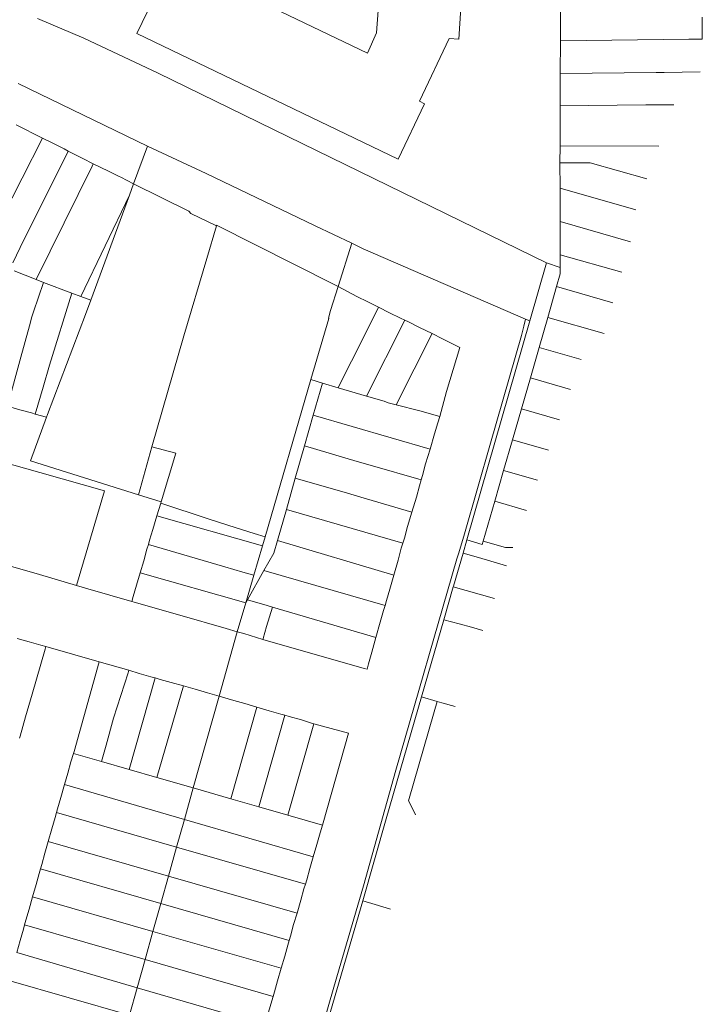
# Model space of a CAD drawing. Header units: metres. Extents: x 135785 to 137489, y 452643 to 455118.
# Tile 24 of 48: x 136996 to 137119, y 453577 to 453754. Entities that reach past the tile are written whole.
import ezdxf

# ---------------------------------------------------------------- set-up
doc = ezdxf.new("R2010")
doc.units = ezdxf.units.M
doc.layers.add('B-RO-KG-GRENS_PERCEEL-G', color=211, linetype='Continuous', lineweight=9)

msp = doc.modelspace()

# ---------------------------------------------------------------- linework, layer by layer
at = {"layer": 'B-RO-KG-GRENS_PERCEEL-G', "flags": 128}
msp.add_lwpolyline([(137017.419, 453751.21), (137022.207, 453761.176), (137022.609, 453760.983), (137022.565, 453760.868), (137026.094, 453759.169), (137027.72, 453762.65), (137058.846, 453747.673), (137060.436, 453751.321), (137060.751, 453755.333), (137062.365, 453781.559), (137066.387, 453781.256), (137066.595, 453784.903), (137066.42, 453784.911), (137066.454, 453785.633), (137077.425, 453785.021), (137075.224, 453750.191), (137073.521, 453750.298), (137068.142, 453739.06), (137069.094, 453738.587), (137064.343, 453728.704)], close=True, dxfattribs=at)
for points in [[(137093.464, 453749.913), (137093.49, 453756.005)], [(136999.642, 453753.885), (137007.926, 453750.39), (137021.253, 453744.108), (137090.95, 453710.059)], [(137118.921, 453754.175), (137118.875, 453750.178)], [(137093.464, 453749.913), (137116.484, 453750.184), (137118.875, 453750.178)], [(137093.439, 453744.069), (137093.464, 453749.913)], [(137093.414, 453738.251), (137093.439, 453744.069)], [(137093.439, 453744.069), (137110.62, 453744.215)], [(137110.62, 453744.215), (137112.071, 453744.214)], [(137112.071, 453744.214), (137118.536, 453744.318)], [(137019.376, 453731.035), (136996.158, 453742.227)], [(137093.383, 453731.078), (137093.414, 453738.251)], [(137108.77, 453738.414), (137093.414, 453738.251)], [(137108.77, 453738.414), (137110.62, 453738.414)], [(137113.812, 453738.441), (137110.62, 453738.414)], [(136995.76, 453734.847), (137000.538, 453732.452)], [(137000.538, 453732.452), (136989.488, 453710.929)], [(137000.538, 453732.452), (137002.35, 453731.544)], [(137004.379, 453730.55), (137002.35, 453731.544)], [(137016.874, 453724.258), (137019.376, 453731.035)], [(137056.008, 453713.601), (137049.465, 453716.745), (137029.897, 453726.078), (137019.376, 453731.035)], [(137093.37, 453728.006), (137093.383, 453731.078)], [(137093.383, 453731.078), (137111.118, 453731.028)], [(137005.118, 453730.132), (136996.501, 453712.815)], [(137004.379, 453730.55), (137005.118, 453730.132)], [(137005.118, 453730.132), (137005.732, 453729.784)], [(137007.764, 453728.8), (137005.732, 453729.784)], [(136999.376, 453707.077), (137009.409, 453727.419)], [(137007.764, 453728.8), (137009.588, 453727.84)], [(137009.409, 453727.419), (137009.588, 453727.84)], [(137012.388, 453726.553), (137009.588, 453727.84)], [(137108.974, 453725.126), (137098.777, 453728.024), (137093.37, 453728.006)], [(137093.385, 453723.468), (137093.37, 453728.006)], [(137012.388, 453726.553), (137014.283, 453725.581)], [(137014.585, 453725.446), (137014.283, 453725.581)], [(137014.585, 453725.446), (137016.874, 453724.258)], [(137016.121, 453722.218), (137016.874, 453724.258)], [(137016.874, 453724.258), (137026.749, 453719.332), (137027.163, 453718.9), (137031.715, 453716.741)], [(137016.121, 453722.218), (137007.383, 453704.033)], [(137009.16, 453703.359), (137016.121, 453722.218)], [(137093.406, 453717.511), (137093.385, 453723.468)], [(137106.964, 453719.595), (137093.385, 453723.468)], [(137020.112, 453677.088), (137025.862, 453696.966), (137030.002, 453710.875), (137031.715, 453716.741)], [(137053.561, 453705.809), (137052.741, 453706.248), (137031.743, 453716.834), (137031.715, 453716.741)], [(137093.426, 453711.511), (137093.406, 453717.511)], [(137093.406, 453717.511), (137106.029, 453713.842)], [(137053.561, 453705.809), (137056.008, 453713.601)], [(137056.008, 453713.601), (137058.068, 453712.612)], [(136995.171, 453710.061), (136996.501, 453712.815)], [(137087.207, 453699.985), (137058.068, 453712.612)], [(137093.426, 453711.511), (137093.434, 453709.261)], [(137104.473, 453708.409), (137093.426, 453711.511)], [(137090.95, 453710.059), (137087.959, 453699.659)], [(137090.95, 453710.059), (137093.434, 453709.261)], [(136999.376, 453707.077), (136995.416, 453708.62)], [(137093.434, 453709.261), (137093.438, 453708.084), (137092.783, 453705.814)], [(137000.706, 453706.565), (136998.871, 453701.264)], [(136999.376, 453707.077), (137000.706, 453706.565)], [(137005.765, 453704.647), (137000.706, 453706.565)], [(137005.765, 453704.647), (137001.769, 453691.74)], [(137007.383, 453704.033), (137005.765, 453704.647)], [(137053.561, 453705.809), (137052.222, 453701.546), (137051.837, 453700.151), (137051.909, 453700.11), (137048.698, 453689.116)], [(137053.561, 453705.809), (137056.928, 453704.052)], [(137091.19, 453700.291), (137092.783, 453705.814)], [(137092.783, 453705.814), (137102.888, 453702.876)], [(137009.16, 453703.359), (137007.383, 453704.033)], [(137008.208, 453700.78), (137009.16, 453703.359)], [(137056.928, 453704.052), (137058.872, 453703.078)], [(137058.872, 453703.078), (137060.786, 453702.126)], [(136998.579, 453700.38), (136998.871, 453701.264)], [(137001.44, 453682.89), (137008.208, 453700.78)], [(137056.784, 453694.035), (137060.786, 453702.126)], [(137060.786, 453702.126), (137062.804, 453701.122)], [(137062.804, 453701.122), (137064.769, 453700.133)], [(136998.579, 453700.38), (136998.174, 453698.78)], [(137058.633, 453686.17), (137065.523, 453699.793)], [(137063.9, 453619.05), (137074.87, 453656.98), (137075.203, 453658.044), (137076.222, 453661.481), (137080.908, 453677.692), (137086.447, 453697.045), (137086.892, 453698.691), (137087.207, 453699.985)], [(137064.769, 453700.133), (137065.523, 453699.793)], [(137065.523, 453699.793), (137066.211, 453699.482)], [(137066.211, 453699.482), (137068.195, 453698.462)], [(137087.959, 453699.659), (137076.659, 453660.368)], [(137087.207, 453699.985), (137087.959, 453699.659)], [(137089.632, 453694.891), (137091.19, 453700.291)], [(137101.319, 453697.397), (137091.19, 453700.291)], [(136996.617, 453693.139), (136998.174, 453698.78)], [(137070.432, 453697.373), (137063.999, 453684.598)], [(137068.195, 453698.462), (137070.432, 453697.373)], [(137070.432, 453697.373), (137072.322, 453696.453)], [(137072.322, 453696.453), (137075.42, 453694.883), (137073.042, 453686.99), (137071.799, 453682.529)], [(137056.784, 453694.035), (137055.134, 453690.829)], [(137088.062, 453689.448), (137089.632, 453694.891)], [(137089.632, 453694.891), (137097.196, 453692.714)], [(136996.617, 453693.139), (136994.209, 453684.382)], [(137001.769, 453691.74), (137000.661, 453687.756)], [(137053.572, 453687.671), (137055.134, 453690.829)], [(137048.698, 453689.116), (137040.445, 453660.891)], [(137048.698, 453689.116), (137050.762, 453688.504)], [(137049.111, 453682.732), (137050.762, 453688.504)], [(137050.762, 453688.504), (137053.572, 453687.671)], [(137086.453, 453683.868), (137088.062, 453689.448)], [(137095.253, 453687.366), (137088.062, 453689.448)], [(137000.661, 453687.756), (136999.208, 453682.954)], [(137053.572, 453687.671), (137058.633, 453686.17)], [(137058.633, 453686.17), (137061.812, 453685.228)], [(137061.812, 453685.228), (137062.536, 453684.962)], [(137062.536, 453684.962), (137063.999, 453684.598)], [(136994.209, 453684.382), (136996.464, 453683.732)], [(136998.535, 453683.148), (136996.464, 453683.732)], [(136998.535, 453683.148), (136999.208, 453682.954)], [(137063.999, 453684.598), (137068.217, 453683.548)], [(137068.217, 453683.548), (137071.799, 453682.529)], [(137084.856, 453678.333), (137086.453, 453683.868)], [(137086.453, 453683.868), (137093.275, 453681.924)], [(137017.716, 453668.467), (136998.37, 453674.58), (137001.246, 453682.366)], [(136999.208, 453682.954), (137001.246, 453682.366)], [(137001.246, 453682.366), (137001.44, 453682.89)], [(137047.545, 453677.257), (137049.111, 453682.732)], [(137049.111, 453682.732), (137070.063, 453676.663)], [(137071.474, 453681.395), (137070.885, 453679.368)], [(137071.799, 453682.529), (137071.474, 453681.395)], [(137070.885, 453679.368), (137070.063, 453676.663)], [(137083.265, 453672.819), (137084.856, 453678.333)], [(137091.295, 453676.475), (137084.856, 453678.333)], [(136986.375, 453676.281), (137000.03, 453672.466), (137011.646, 453669.18), (137006.617, 453652.182)], [(137020.112, 453677.088), (137017.716, 453668.467)], [(137021.788, 453667.178), (137024.427, 453675.92), (137020.112, 453677.088)], [(137045.878, 453671.426), (137047.545, 453677.257)], [(137047.545, 453677.257), (137057.003, 453674.438)], [(137070.063, 453676.663), (137069.261, 453674.023)], [(137057.003, 453674.438), (137059.315, 453673.78)], [(137059.315, 453673.78), (137068.479, 453671.133)], [(137069.261, 453674.023), (137068.717, 453671.94)], [(137081.685, 453667.34), (137083.265, 453672.819)], [(137083.265, 453672.819), (137089.33, 453671.068)], [(137044.273, 453665.815), (137045.878, 453671.426)], [(137045.878, 453671.426), (137055.221, 453668.776)], [(137068.479, 453671.133), (137068.163, 453670.058)], [(137068.717, 453671.94), (137068.479, 453671.133)], [(137068.163, 453670.058), (137067.619, 453668.032)], [(137017.716, 453668.467), (137021.788, 453667.178)], [(137021.726, 453666.973), (137021.788, 453667.178)], [(137055.221, 453668.776), (137057.655, 453668.015)], [(137057.655, 453668.015), (137066.823, 453665.368)], [(137067.619, 453668.032), (137066.823, 453665.368)], [(137079.607, 453660.136), (137081.685, 453667.34)], [(137087.369, 453665.67), (137081.685, 453667.34)], [(137021.035, 453664.686), (137021.726, 453666.973)], [(137021.726, 453666.973), (137030.219, 453664.165)], [(137042.678, 453660.238), (137044.273, 453665.815)], [(137044.273, 453665.815), (137065.189, 453659.778)], [(137066.823, 453665.368), (137066.04, 453662.746)], [(137020.301, 453662.256), (137021.035, 453664.686)], [(137039.982, 453659.312), (137021.035, 453664.686)], [(137035.28, 453662.545), (137030.219, 453664.165)], [(137020.301, 453662.256), (137019.733, 453660.313)], [(137035.28, 453662.545), (137038.516, 453661.509)], [(137066.04, 453662.746), (137065.466, 453660.669)], [(137019.733, 453660.313), (137019.508, 453659.544)], [(137040.445, 453660.891), (137038.516, 453661.509)], [(137039.982, 453659.312), (137040.445, 453660.891)], [(137040.262, 453654.853), (137042.027, 453657.96), (137042.678, 453660.238)], [(137042.678, 453660.238), (137063.574, 453654.063)], [(137065.466, 453660.669), (137065.189, 453659.778)], [(137076.659, 453660.368), (137075.982, 453658.014)], [(137076.659, 453660.368), (137079.442, 453659.564), (137079.607, 453660.136)], [(137084.946, 453659.004), (137083.582, 453658.988), (137079.607, 453660.136)], [(136981.719, 453659.354), (137000, 453654.151), (137006.617, 453652.182)], [(137019.254, 453658.675), (137018.691, 453656.603)], [(137019.508, 453659.544), (137019.254, 453658.675)], [(137019.508, 453659.544), (137033.251, 453655.541)], [(137038.432, 453654.023), (137039.982, 453659.312)], [(137064.907, 453658.868), (137064.348, 453656.74)], [(137065.189, 453659.778), (137064.907, 453658.868)], [(137018.691, 453656.603), (137018.05, 453654.452)], [(137064.348, 453656.74), (137063.574, 453654.063)], [(137075.982, 453658.014), (137074.278, 453652.09)], [(137078.751, 453657.203), (137075.982, 453658.014)], [(137083.757, 453655.731), (137078.751, 453657.203)], [(137033.251, 453655.541), (137036.468, 453654.595)], [(137037.293, 453649.628), (137040.262, 453654.853)], [(137040.262, 453654.853), (137061.983, 453648.626)], [(137018.05, 453654.452), (137017.393, 453652.246)], [(137036.987, 453649.089), (137018.05, 453654.452)], [(137036.468, 453654.595), (137038.432, 453654.023)], [(137036.987, 453649.089), (137038.432, 453654.023)], [(137063.574, 453654.063), (137062.849, 453651.556)], [(137006.617, 453652.182), (137008.648, 453651.578)], [(137016.548, 453649.309), (137008.648, 453651.578)], [(137017.393, 453652.246), (137016.81, 453650.188)], [(137062.849, 453651.556), (137062.235, 453649.523)], [(137074.231, 453651.925), (137072.535, 453646.03)], [(137074.278, 453652.09), (137074.231, 453651.925)], [(137074.231, 453651.925), (137081.614, 453649.831)], [(137016.81, 453650.188), (137016.548, 453649.309)], [(137036.987, 453649.089), (137037.293, 453649.628)], [(137037.293, 453649.628), (137040.805, 453648.598)], [(137062.235, 453649.523), (137061.983, 453648.626)], [(137016.988, 453649.183), (137016.548, 453649.309)], [(137033.453, 453644.452), (137025.176, 453646.855), (137016.988, 453649.183)], [(137035.463, 453643.889), (137036.987, 453649.089)], [(137041.767, 453648.324), (137040.732, 453644.838)], [(137040.805, 453648.598), (137041.767, 453648.324)], [(137041.767, 453648.324), (137060.346, 453642.872)], [(137061.72, 453647.692), (137061.122, 453645.595)], [(137061.983, 453648.626), (137061.72, 453647.692)], [(137072.535, 453646.03), (137068.554, 453632.189)], [(137075.315, 453645.279), (137072.535, 453646.03)], [(137033.453, 453644.452), (137035.463, 453643.889)], [(137040.732, 453644.838), (137040.096, 453642.699)], [(137061.122, 453645.595), (137060.346, 453642.872)], [(137075.315, 453645.279), (137077.515, 453644.685)], [(137077.515, 453644.685), (137079.541, 453644.128)], [(136995.986, 453642.68), (136998.145, 453642.072)], [(137035.463, 453643.889), (137032.209, 453632.327)], [(137035.463, 453643.889), (137036.62, 453643.565)], [(137036.62, 453643.565), (137040.031, 453642.479)], [(137040.096, 453642.699), (137040.031, 453642.479)], [(137040.031, 453642.479), (137058.245, 453637.316)], [(137060.346, 453642.872), (137059.593, 453640.232)], [(136998.145, 453642.072), (137000.235, 453641.455)], [(137000.976, 453640.777), (136998.662, 453632.681)], [(137000.235, 453641.455), (137001.099, 453641.212)], [(137000.976, 453640.777), (137001.099, 453641.212)], [(137001.099, 453641.212), (137010.68, 453638.513)], [(137059.593, 453640.232), (137059.024, 453638.136)], [(137006.213, 453622.419), (137010.68, 453638.513)], [(137010.68, 453638.513), (137015.978, 453636.966)], [(137059.024, 453638.136), (137058.75, 453637.173), (137058.245, 453637.316)], [(137013.239, 453628.398), (137015.87, 453636.5)], [(137015.87, 453636.5), (137015.978, 453636.966)], [(137015.978, 453636.966), (137017.852, 453636.417)], [(137020.73, 453635.593), (137016.064, 453619.173)], [(137017.852, 453636.417), (137019.93, 453635.824)], [(137019.93, 453635.824), (137020.73, 453635.593)], [(137020.73, 453635.593), (137021.612, 453635.339)], [(137021.612, 453635.339), (137023.625, 453634.776)], [(137021.048, 453617.736), (137025.809, 453634.162)], [(137023.625, 453634.776), (137025.809, 453634.162)], [(137025.809, 453634.162), (137027.89, 453633.577)], [(137027.89, 453633.577), (137030.121, 453632.935)], [(136997.449, 453628.628), (136998.662, 453632.681)], [(137032.209, 453632.327), (137027.573, 453615.854)], [(137030.121, 453632.935), (137032.209, 453632.327)], [(137032.209, 453632.327), (137034.856, 453631.557)], [(137068.554, 453632.189), (137062.17, 453610.343), (137057.985, 453595.618)], [(137068.554, 453632.189), (137071.312, 453631.397)], [(137038.984, 453630.383), (137034.319, 453613.909)], [(137034.856, 453631.557), (137036.806, 453631.038)], [(137036.806, 453631.038), (137038.984, 453630.383)], [(137038.984, 453630.383), (137041.215, 453629.712)], [(137070.807, 453629.547), (137071.312, 453631.397)], [(137071.312, 453631.397), (137072.157, 453631.154)], [(137074.574, 453630.459), (137072.157, 453631.154)], [(136996.477, 453625.179), (136997.449, 453628.628)], [(137011.956, 453623.567), (137013.239, 453628.398)], [(137043.996, 453628.897), (137039.322, 453612.467)], [(137041.215, 453629.712), (137043.298, 453629.11)], [(137043.298, 453629.11), (137043.996, 453628.897)], [(137043.996, 453628.897), (137044.798, 453628.653)], [(137044.798, 453628.653), (137046.977, 453628.07)], [(137070.807, 453629.547), (137066.221, 453613.524)], [(137044.513, 453610.97), (137049.182, 453627.385)], [(137046.977, 453628.07), (137048.96, 453627.444)], [(137048.96, 453627.444), (137049.182, 453627.385)], [(137050.864, 453609.606), (137055.401, 453625.72), (137049.182, 453627.385)], [(136996.378, 453624.807), (136996.477, 453625.179)], [(137011.956, 453623.567), (137011.085, 453620.609)], [(137006.093, 453622.048), (137005.605, 453620.542)], [(137006.213, 453622.419), (137006.093, 453622.048)], [(137006.093, 453622.048), (137011.085, 453620.609)], [(137005.032, 453618.522), (137005.605, 453620.542)], [(137011.085, 453620.609), (137016.064, 453619.173)], [(137005.032, 453618.522), (137004.448, 453616.466)], [(137016.064, 453619.173), (137021.048, 453617.736)], [(137021.048, 453617.736), (137027.573, 453615.854)], [(137063.9, 453619.05), (137058.095, 453598.322)], [(137004.448, 453616.466), (137003.79, 453614.146)], [(137004.448, 453616.466), (137025.986, 453610.212)], [(137027.573, 453615.854), (137025.986, 453610.212)], [(137027.573, 453615.854), (137034.319, 453613.909)], [(137003.217, 453612.126), (137003.79, 453614.146)], [(137034.319, 453613.909), (137039.322, 453612.467)], [(137039.322, 453612.467), (137044.513, 453610.97)], [(137066.221, 453613.524), (137067.432, 453611.107)], [(137002.194, 453608.52), (137002.767, 453610.539)], [(137003.032, 453611.473), (137002.767, 453610.539)], [(137003.217, 453612.126), (137003.032, 453611.473)], [(137024.588, 453605.245), (137003.032, 453611.473)], [(137044.513, 453610.97), (137050.746, 453609.173)], [(137067.432, 453611.107), (137067.532, 453611.078)], [(137025.986, 453610.212), (137024.588, 453605.245)], [(137025.986, 453610.212), (137049.104, 453603.5)], [(137050.746, 453609.173), (137050.373, 453607.799)], [(137050.864, 453609.606), (137050.746, 453609.173)], [(137002.194, 453608.52), (137001.557, 453606.275)], [(137050.373, 453607.799), (137049.756, 453605.735)], [(137001.557, 453606.275), (137000.955, 453604.153)], [(137001.557, 453606.275), (137023.129, 453600.062)], [(137024.588, 453605.245), (137023.129, 453600.062)], [(137047.683, 453598.572), (137024.588, 453605.245)], [(137049.756, 453605.735), (137049.104, 453603.5)], [(137000.379, 453602.124), (137000.955, 453604.153)], [(137049.104, 453603.5), (137048.489, 453601.394)], [(137000.379, 453602.124), (137000.161, 453601.355)], [(136999.356, 453598.517), (136999.929, 453600.537)], [(137000.161, 453601.355), (136999.929, 453600.537)], [(137021.742, 453595.131), (137000.161, 453601.355)], [(137023.129, 453600.062), (137021.742, 453595.131)], [(137023.129, 453600.062), (137046.2, 453593.418)], [(137048.489, 453601.394), (137047.939, 453599.37)], [(136999.356, 453598.517), (136998.735, 453596.329)], [(137039.077, 453532.773), (137053.331, 453581.953), (137058.095, 453598.322)], [(137047.683, 453598.572), (137047.42, 453597.753)], [(137047.939, 453599.37), (137047.683, 453598.572)], [(137047.42, 453597.753), (137046.879, 453595.7)], [(136998.735, 453596.329), (136998.115, 453594.141)], [(136998.735, 453596.329), (137020.331, 453590.12)], [(137021.742, 453595.131), (137020.331, 453590.12)], [(137044.777, 453588.488), (137021.742, 453595.131)], [(137057.985, 453595.618), (137042.052, 453540.96)], [(137046.879, 453595.7), (137046.2, 453593.418)], [(137060.235, 453594.953), (137057.985, 453595.618)], [(137062.991, 453594.139), (137060.235, 453594.953)], [(136998.115, 453594.141), (136997.539, 453592.111)], [(137046.2, 453593.418), (137045.58, 453591.335)], [(136997.314, 453591.318), (136997.089, 453590.525)], [(136997.539, 453592.111), (136997.314, 453591.318)], [(137018.912, 453585.078), (136997.314, 453591.318)], [(137045.58, 453591.335), (137045.014, 453589.281)], [(136997.089, 453590.525), (136996.519, 453588.514)], [(137020.331, 453590.12), (137018.912, 453585.078)], [(137020.331, 453590.12), (137043.356, 453583.501)], [(136996.519, 453588.514), (136995.898, 453586.326)], [(137044.531, 453587.663), (137043.98, 453585.664)], [(137044.777, 453588.488), (137044.531, 453587.663)], [(137045.014, 453589.281), (137044.777, 453588.488)], [(136995.898, 453586.326), (137017.491, 453580.027)], [(137018.912, 453585.078), (137017.491, 453580.027)], [(137041.884, 453578.441), (137018.912, 453585.078)], [(137043.98, 453585.664), (137043.356, 453583.501)], [(137043.356, 453583.501), (137042.711, 453581.265)], [(137016.104, 453575.098), (136994.479, 453581.325)], [(137042.711, 453581.265), (137042.13, 453579.311)], [(137017.491, 453580.027), (137016.104, 453575.098)], [(137017.491, 453580.027), (137040.407, 453573.342)], [(137042.13, 453579.311), (137041.884, 453578.441)], [(137041.666, 453577.673), (137041.076, 453575.64)], [(137041.884, 453578.441), (137041.666, 453577.673)]]:
    msp.add_lwpolyline(points, dxfattribs=at)

doc.saveas('drawing.dxf')
